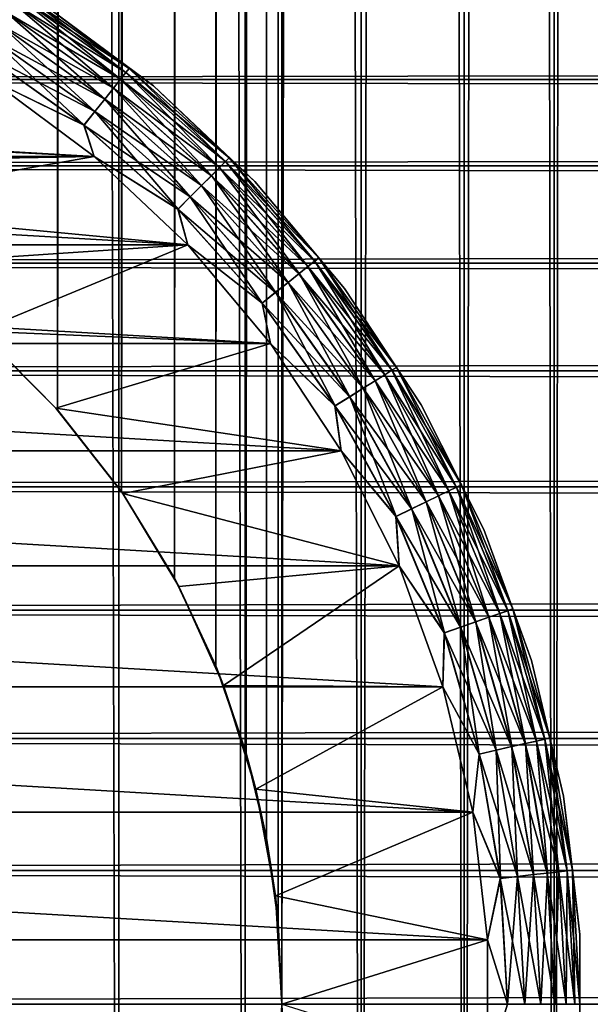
# Model space of a CAD drawing. Extents: x -265 to 265, y 0 to 607.
# Tile 40 of 256: x -243 to -237, y 20 to 31. Entities that reach past the tile are written whole.
import ezdxf

# ---------------------------------------------------------------- set-up
doc = ezdxf.new("R2010")
doc.units = 0
doc.header["$LTSCALE"] = 26.699852
for name, color, linetype in [('35', 7, 'CONTINUOUS'), ('43', 7, 'CONTINUOUS'), ('44', 7, 'CONTINUOUS'), ('52', 7, 'CONTINUOUS'), ('53', 7, 'CONTINUOUS'), ('54', 7, 'CONTINUOUS'), ('58', 7, 'CONTINUOUS'), ('62', 7, 'CONTINUOUS'), ('66', 7, 'CONTINUOUS')]:
    doc.layers.add(name, color=color, linetype=linetype)

msp = doc.modelspace()

# ---------------------------------------------------------------- linework, layer by layer
at = {"layer": '35', "color": 7, "linetype": 'CONTINUOUS'}
for points in [[(-263, 30.825, 33.75), (-263, 30.027, 34.964), (263, 30.825, 33.75), (-263, 30.825, 33.75)], [(263, 30.825, 33.75), (-263, 30.027, 34.964), (263, 30.027, 34.964), (263, 30.825, 33.75)], [(-263, 30.027, 20.036), (-263, 30.825, 21.25), (263, 30.027, 20.036), (-263, 30.027, 20.036)], [(263, 30.027, 20.036), (-263, 30.825, 21.25), (263, 30.825, 21.25), (263, 30.027, 20.036)], [(-263, 30.027, 34.964), (-263, 29.092, 36.078), (263, 30.027, 34.964), (-263, 30.027, 34.964)], [(263, 30.027, 34.964), (-263, 29.092, 36.078), (263, 29.092, 36.078), (263, 30.027, 34.964)], [(-263, 29.092, 18.922), (-263, 30.027, 20.036), (263, 29.092, 18.922), (-263, 29.092, 18.922)], [(263, 29.092, 18.922), (-263, 30.027, 20.036), (263, 30.027, 20.036), (263, 29.092, 18.922)], [(-263, 29.092, 36.078), (-263, 28.035, 37.076), (263, 29.092, 36.078), (-263, 29.092, 36.078)], [(263, 29.092, 36.078), (-263, 28.035, 37.076), (263, 28.035, 37.076), (263, 29.092, 36.078)], [(-263, 28.035, 17.924), (-263, 29.092, 18.922), (263, 28.035, 17.924), (-263, 28.035, 17.924)], [(263, 28.035, 17.924), (-263, 29.092, 18.922), (263, 29.092, 18.922), (263, 28.035, 17.924)], [(-263, 28.035, 37.076), (-263, 26.869, 37.944), (263, 28.035, 37.076), (-263, 28.035, 37.076)], [(263, 28.035, 37.076), (-263, 26.869, 37.944), (263, 26.869, 37.944), (263, 28.035, 37.076)], [(-263, 26.869, 17.056), (-263, 28.035, 17.924), (263, 26.869, 17.056), (-263, 26.869, 17.056)], [(263, 26.869, 17.056), (-263, 28.035, 17.924), (263, 28.035, 17.924), (263, 26.869, 17.056)], [(-263, 26.869, 37.944), (-263, 25.61, 38.67), (263, 26.869, 37.944), (-263, 26.869, 37.944)], [(263, 26.869, 37.944), (-263, 25.61, 38.67), (263, 25.61, 38.67), (263, 26.869, 37.944)], [(-263, 25.61, 16.33), (-263, 26.869, 17.056), (263, 25.61, 16.33), (-263, 25.61, 16.33)], [(263, 25.61, 16.33), (-263, 26.869, 17.056), (263, 26.869, 17.056), (263, 25.61, 16.33)], [(-263, 25.61, 38.67), (-263, 24.275, 39.246), (263, 25.61, 38.67), (-263, 25.61, 38.67)], [(263, 25.61, 38.67), (-263, 24.275, 39.246), (263, 24.275, 39.246), (263, 25.61, 38.67)], [(-263, 24.275, 15.754), (-263, 25.61, 16.33), (263, 24.275, 15.754), (-263, 24.275, 15.754)], [(263, 24.275, 15.754), (-263, 25.61, 16.33), (263, 25.61, 16.33), (263, 24.275, 15.754)], [(-263, 24.275, 39.246), (-263, 22.883, 39.663), (263, 24.275, 39.246), (-263, 24.275, 39.246)], [(263, 24.275, 39.246), (-263, 22.883, 39.663), (263, 22.883, 39.663), (263, 24.275, 39.246)], [(-263, 22.883, 15.337), (-263, 24.275, 15.754), (263, 22.883, 15.337), (-263, 22.883, 15.337)], [(263, 22.883, 15.337), (-263, 24.275, 15.754), (263, 24.275, 15.754), (263, 22.883, 15.337)], [(-263, 22.883, 39.663), (-263, 21.451, 39.915), (263, 22.883, 39.663), (-263, 22.883, 39.663)], [(263, 22.883, 39.663), (-263, 21.451, 39.915), (263, 21.451, 39.915), (263, 22.883, 39.663)], [(-263, 21.451, 15.085), (-263, 22.883, 15.337), (263, 21.451, 15.085), (-263, 21.451, 15.085)], [(263, 21.451, 15.085), (-263, 22.883, 15.337), (263, 22.883, 15.337), (263, 21.451, 15.085)], [(-263, 21.451, 39.915), (-263, 20, 40), (263, 21.451, 39.915), (-263, 21.451, 39.915)], [(263, 21.451, 39.915), (-263, 20, 40), (263, 20, 40), (263, 21.451, 39.915)], [(-263, 20, 15), (-263, 21.451, 15.085), (263, 20, 15), (-263, 20, 15)], [(263, 20, 15), (-263, 21.451, 15.085), (263, 21.451, 15.085), (263, 20, 15)]]:
    msp.add_3dface(points, dxfattribs=at)
at = {"layer": '43', "color": 7, "linetype": 'CONTINUOUS'}
for points in [[(-243.492, 1, 13.515), (-242.02, 1, 12.701), (-243.492, 599, 13.515), (-243.492, 1, 13.515)], [(-243.492, 599, 13.515), (-242.02, 1, 12.701), (-242.02, 599, 12.701), (-243.492, 599, 13.515)], [(-242.02, 1, 12.701), (-240.648, 1, 11.727), (-242.02, 599, 12.701), (-242.02, 1, 12.701)], [(-242.02, 599, 12.701), (-240.648, 1, 11.727), (-240.648, 599, 11.727), (-242.02, 599, 12.701)], [(-240.648, 1, 11.727), (-239.393, 1, 10.607), (-240.648, 599, 11.727), (-240.648, 1, 11.727)], [(-240.648, 599, 11.727), (-239.393, 1, 10.607), (-239.393, 599, 10.607), (-240.648, 599, 11.727)], [(-239.393, 1, 10.607), (-238.273, 1, 9.352), (-239.393, 599, 10.607), (-239.393, 1, 10.607)], [(-239.393, 599, 10.607), (-238.273, 1, 9.352), (-238.273, 599, 9.352), (-239.393, 599, 10.607)], [(-238.273, 1, 9.352), (-237.299, 1, 7.98), (-238.273, 599, 9.352), (-238.273, 1, 9.352)], [(-238.273, 599, 9.352), (-237.299, 1, 7.98), (-237.299, 599, 7.98), (-238.273, 599, 9.352)], [(-237.299, 1, 7.98), (-236.485, 1, 6.508), (-237.299, 599, 7.98), (-237.299, 1, 7.98)], [(-237.299, 599, 7.98), (-236.485, 1, 6.508), (-236.485, 599, 6.508), (-237.299, 599, 7.98)]]:
    msp.add_3dface(points, dxfattribs=at)
at = {"layer": '44', "color": 7, "linetype": 'CONTINUOUS'}
for points in [[(-239.393, 599, -10.607), (-239.393, 1, -10.607), (-240.25, 20, -11.399), (-239.393, 599, -10.607)], [(-240.25, 580, -11.399), (-239.393, 599, -10.607), (-240.25, 20, -11.399), (-240.25, 580, -11.399)], [(-238.273, 1, -9.352), (-239.393, 1, -10.607), (-238.273, 599, -9.352), (-238.273, 1, -9.352)], [(-238.273, 599, -9.352), (-239.393, 1, -10.607), (-239.393, 599, -10.607), (-238.273, 599, -9.352)], [(-237.299, 1, -7.98), (-238.273, 1, -9.352), (-237.299, 599, -7.98), (-237.299, 1, -7.98)], [(-237.299, 599, -7.98), (-238.273, 1, -9.352), (-238.273, 599, -9.352), (-237.299, 599, -7.98)], [(-236.485, 1, -6.508), (-237.299, 1, -7.98), (-236.485, 599, -6.508), (-236.485, 1, -6.508)], [(-236.485, 599, -6.508), (-237.299, 1, -7.98), (-237.299, 599, -7.98), (-236.485, 599, -6.508)], [(-240.291, 579.105, -11.434), (-240.25, 580, -11.399), (-240.291, 20.895, -11.434), (-240.291, 579.105, -11.434)], [(-240.291, 20.895, -11.434), (-240.25, 580, -11.399), (-240.25, 20, -11.399), (-240.291, 20.895, -11.434)], [(-240.418, 578.199, -11.54), (-240.291, 579.105, -11.434), (-240.418, 21.801, -11.54), (-240.418, 578.199, -11.54)], [(-240.418, 21.801, -11.54), (-240.291, 579.105, -11.434), (-240.291, 20.895, -11.434), (-240.418, 21.801, -11.54)], [(-240.638, 577.275, -11.72), (-240.418, 578.199, -11.54), (-240.638, 22.725, -11.72), (-240.638, 577.275, -11.72)], [(-240.638, 22.725, -11.72), (-240.418, 578.199, -11.54), (-240.418, 21.801, -11.54), (-240.638, 22.725, -11.72)], [(-240.967, 576.331, -11.975), (-240.638, 577.275, -11.72), (-240.967, 23.669, -11.975), (-240.967, 576.331, -11.975)], [(-240.967, 23.669, -11.975), (-240.638, 577.275, -11.72), (-240.638, 22.725, -11.72), (-240.967, 23.669, -11.975)], [(-241.415, 575.378, -12.3), (-240.967, 576.331, -11.975), (-241.415, 24.622, -12.3), (-241.415, 575.378, -12.3)], [(-241.415, 24.622, -12.3), (-240.967, 576.331, -11.975), (-240.967, 23.669, -11.975), (-241.415, 24.622, -12.3)], [(-241.99, 574.441, -12.682), (-241.415, 575.378, -12.3), (-241.99, 25.559, -12.682), (-241.99, 574.441, -12.682)], [(-241.99, 25.559, -12.682), (-241.415, 575.378, -12.3), (-241.415, 24.622, -12.3), (-241.99, 25.559, -12.682)], [(-242.684, 573.555, -13.095), (-241.99, 574.441, -12.682), (-242.684, 26.445, -13.095), (-242.684, 573.555, -13.095)], [(-242.684, 26.445, -13.095), (-241.99, 574.441, -12.682), (-241.99, 25.559, -12.682), (-242.684, 26.445, -13.095)], [(-243.475, 572.755, -13.506), (-242.684, 573.555, -13.095), (-243.475, 27.245, -13.506), (-243.475, 572.755, -13.506)], [(-243.475, 27.245, -13.506), (-242.684, 573.555, -13.095), (-242.684, 26.445, -13.095), (-243.475, 27.245, -13.506)], [(-239.393, 1, -10.607), (-240.648, 1, -11.727), (-240.25, 20, -11.399), (-239.393, 1, -10.607)], [(-240.25, 20, -11.399), (-240.648, 1, -11.727), (-240.291, 19.105, -11.434), (-240.25, 20, -11.399)]]:
    msp.add_3dface(points, dxfattribs=at)
at = {"layer": '52', "color": 7, "linetype": 'CONTINUOUS'}
for points in [[(-243.535, 27.298, -25), (-243.475, 27.245, -13.506), (-242.702, 26.465, -25), (-243.535, 27.298, -25)], [(-243.475, 27.245, -13.506), (-242.684, 26.445, -13.095), (-242.702, 26.465, -25), (-243.475, 27.245, -13.506)], [(-242.684, 26.445, -13.095), (-241.99, 25.559, -12.682), (-242.702, 26.465, -25), (-242.684, 26.445, -13.095)], [(-242.702, 26.465, -25), (-241.99, 25.559, -12.682), (-241.976, 25.539, -25), (-242.702, 26.465, -25)], [(-241.99, 25.559, -12.682), (-241.415, 24.622, -12.3), (-241.976, 25.539, -25), (-241.99, 25.559, -12.682)], [(-241.976, 25.539, -25), (-241.415, 24.622, -12.3), (-241.367, 24.531, -25), (-241.976, 25.539, -25)], [(-241.415, 24.622, -12.3), (-240.967, 23.669, -11.975), (-241.367, 24.531, -25), (-241.415, 24.622, -12.3)], [(-241.367, 24.531, -25), (-240.967, 23.669, -11.975), (-240.884, 23.457, -25), (-241.367, 24.531, -25)], [(-240.967, 23.669, -11.975), (-240.638, 22.725, -11.72), (-240.884, 23.457, -25), (-240.967, 23.669, -11.975)], [(-240.884, 23.457, -25), (-240.638, 22.725, -11.72), (-240.533, 22.333, -25), (-240.884, 23.457, -25)], [(-240.638, 22.725, -11.72), (-240.418, 21.801, -11.54), (-240.533, 22.333, -25), (-240.638, 22.725, -11.72)], [(-240.533, 22.333, -25), (-240.418, 21.801, -11.54), (-240.321, 21.175, -25), (-240.533, 22.333, -25)], [(-240.418, 21.801, -11.54), (-240.291, 20.895, -11.434), (-240.321, 21.175, -25), (-240.418, 21.801, -11.54)], [(-240.291, 20.895, -11.434), (-240.25, 20, -11.399), (-240.321, 21.175, -25), (-240.291, 20.895, -11.434)], [(-240.321, 21.175, -25), (-240.25, 20, -11.399), (-240.25, 20, -25), (-240.321, 21.175, -25)], [(-240.25, 20, -11.399), (-240.291, 19.105, -11.434), (-240.25, 20, -25), (-240.25, 20, -11.399)]]:
    msp.add_3dface(points, dxfattribs=at)
at = {"layer": '53', "color": 7, "linetype": 'CONTINUOUS'}
for points in [[(-243.406, 30.026, -25), (-247.667, 29.467, -25), (-242.287, 29.193, -25), (-243.406, 30.026, -25)], [(-247.667, 29.467, -25), (-246.543, 29.116, -25), (-242.287, 29.193, -25), (-247.667, 29.467, -25)], [(-246.543, 29.116, -25), (-245.469, 28.633, -25), (-242.287, 29.193, -25), (-246.543, 29.116, -25)], [(-242.287, 29.193, -25), (-245.469, 28.633, -25), (-241.272, 28.235, -25), (-242.287, 29.193, -25)], [(-245.469, 28.633, -25), (-244.461, 28.024, -25), (-241.272, 28.235, -25), (-245.469, 28.633, -25)], [(-244.461, 28.024, -25), (-243.535, 27.298, -25), (-241.272, 28.235, -25), (-244.461, 28.024, -25)], [(-241.272, 28.235, -25), (-243.535, 27.298, -25), (-240.375, 27.166, -25), (-241.272, 28.235, -25)], [(-243.535, 27.298, -25), (-242.702, 26.465, -25), (-240.375, 27.166, -25), (-243.535, 27.298, -25)], [(-240.375, 27.166, -25), (-242.702, 26.465, -25), (-239.608, 26, -25), (-240.375, 27.166, -25)], [(-242.702, 26.465, -25), (-241.976, 25.539, -25), (-239.608, 26, -25), (-242.702, 26.465, -25)], [(-239.608, 26, -25), (-241.976, 25.539, -25), (-238.981, 24.753, -25), (-239.608, 26, -25)], [(-241.976, 25.539, -25), (-241.367, 24.531, -25), (-238.981, 24.753, -25), (-241.976, 25.539, -25)], [(-241.367, 24.531, -25), (-240.884, 23.457, -25), (-238.981, 24.753, -25), (-241.367, 24.531, -25)], [(-238.981, 24.753, -25), (-240.884, 23.457, -25), (-238.504, 23.442, -25), (-238.981, 24.753, -25)], [(-240.884, 23.457, -25), (-240.533, 22.333, -25), (-238.504, 23.442, -25), (-240.884, 23.457, -25)], [(-238.504, 23.442, -25), (-240.533, 22.333, -25), (-238.182, 22.084, -25), (-238.504, 23.442, -25)], [(-240.533, 22.333, -25), (-240.321, 21.175, -25), (-238.182, 22.084, -25), (-240.533, 22.333, -25)], [(-238.182, 22.084, -25), (-240.321, 21.175, -25), (-238.02, 20.698, -25), (-238.182, 22.084, -25)], [(-240.321, 21.175, -25), (-240.25, 20, -25), (-238.02, 20.698, -25), (-240.321, 21.175, -25)], [(-238.02, 20.698, -25), (-240.25, 20, -25), (-238.02, 19.302, -25), (-238.02, 20.698, -25)]]:
    msp.add_3dface(points, dxfattribs=at)
at = {"layer": '54', "color": 7, "linetype": 'CONTINUOUS'}
for points in [[(-257.713, 29.193, -75), (-256.594, 30.026, -75), (-242.287, 29.193, -75), (-257.713, 29.193, -75)], [(-242.287, 29.193, -75), (-256.594, 30.026, -75), (-243.406, 30.026, -75), (-242.287, 29.193, -75)], [(-258.728, 28.235, -75), (-257.713, 29.193, -75), (-241.272, 28.235, -75), (-258.728, 28.235, -75)], [(-241.272, 28.235, -75), (-257.713, 29.193, -75), (-242.287, 29.193, -75), (-241.272, 28.235, -75)], [(-259.625, 27.166, -75), (-258.728, 28.235, -75), (-240.375, 27.166, -75), (-259.625, 27.166, -75)], [(-240.375, 27.166, -75), (-258.728, 28.235, -75), (-241.272, 28.235, -75), (-240.375, 27.166, -75)], [(-260.392, 26, -75), (-259.625, 27.166, -75), (-239.608, 26, -75), (-260.392, 26, -75)], [(-239.608, 26, -75), (-259.625, 27.166, -75), (-240.375, 27.166, -75), (-239.608, 26, -75)], [(-261.019, 24.753, -75), (-260.392, 26, -75), (-238.981, 24.753, -75), (-261.019, 24.753, -75)], [(-238.981, 24.753, -75), (-260.392, 26, -75), (-239.608, 26, -75), (-238.981, 24.753, -75)], [(-261.496, 23.442, -75), (-261.019, 24.753, -75), (-238.504, 23.442, -75), (-261.496, 23.442, -75)], [(-238.504, 23.442, -75), (-261.019, 24.753, -75), (-238.981, 24.753, -75), (-238.504, 23.442, -75)], [(-261.818, 22.084, -75), (-261.496, 23.442, -75), (-238.182, 22.084, -75), (-261.818, 22.084, -75)], [(-238.182, 22.084, -75), (-261.496, 23.442, -75), (-238.504, 23.442, -75), (-238.182, 22.084, -75)], [(-261.98, 20.698, -75), (-261.818, 22.084, -75), (-238.02, 20.698, -75), (-261.98, 20.698, -75)], [(-238.02, 20.698, -75), (-261.818, 22.084, -75), (-238.182, 22.084, -75), (-238.02, 20.698, -75)], [(-261.98, 19.302, -75), (-261.98, 20.698, -75), (-238.02, 19.302, -75), (-261.98, 19.302, -75)], [(-238.02, 19.302, -75), (-261.98, 20.698, -75), (-238.02, 20.698, -75), (-238.02, 19.302, -75)]]:
    msp.add_3dface(points, dxfattribs=at)
at = {"layer": '58', "color": 7, "linetype": 'CONTINUOUS'}
for points in [[(-241.644, 29.959, -74), (-242.856, 30.861, -74), (-241.644, 29.959, -26), (-241.644, 29.959, -74)], [(-241.644, 29.959, -26), (-242.856, 30.861, -74), (-242.856, 30.861, -26), (-241.644, 29.959, -26)], [(-240.544, 28.921, -74), (-241.644, 29.959, -74), (-240.544, 28.921, -26), (-240.544, 28.921, -74)], [(-240.544, 28.921, -26), (-241.644, 29.959, -74), (-241.644, 29.959, -26), (-240.544, 28.921, -26)], [(-239.572, 27.763, -74), (-240.544, 28.921, -74), (-239.572, 27.763, -26), (-239.572, 27.763, -74)], [(-239.572, 27.763, -26), (-240.544, 28.921, -74), (-240.544, 28.921, -26), (-239.572, 27.763, -26)], [(-238.742, 26.5, -74), (-239.572, 27.763, -74), (-238.742, 26.5, -26), (-238.742, 26.5, -74)], [(-238.742, 26.5, -26), (-239.572, 27.763, -74), (-239.572, 27.763, -26), (-238.742, 26.5, -26)], [(-238.063, 25.149, -74), (-238.742, 26.5, -74), (-238.063, 25.149, -26), (-238.063, 25.149, -74)], [(-238.063, 25.149, -26), (-238.742, 26.5, -74), (-238.742, 26.5, -26), (-238.063, 25.149, -26)], [(-237.546, 23.728, -74), (-238.063, 25.149, -74), (-237.546, 23.728, -26), (-237.546, 23.728, -74)], [(-237.546, 23.728, -26), (-238.063, 25.149, -74), (-238.063, 25.149, -26), (-237.546, 23.728, -26)], [(-237.197, 22.257, -74), (-237.546, 23.728, -74), (-237.197, 22.257, -26), (-237.197, 22.257, -74)], [(-237.197, 22.257, -26), (-237.546, 23.728, -74), (-237.546, 23.728, -26), (-237.197, 22.257, -26)], [(-237.022, 20.756, -74), (-237.197, 22.257, -74), (-237.022, 20.756, -26), (-237.022, 20.756, -74)], [(-237.022, 20.756, -26), (-237.197, 22.257, -74), (-237.197, 22.257, -26), (-237.022, 20.756, -26)], [(-237.022, 19.244, -74), (-237.022, 20.756, -74), (-237.022, 19.244, -26), (-237.022, 19.244, -74)], [(-237.022, 19.244, -26), (-237.022, 20.756, -74), (-237.022, 20.756, -26), (-237.022, 19.244, -26)]]:
    msp.add_3dface(points, dxfattribs=at)
at = {"layer": '62', "color": 7, "linetype": 'CONTINUOUS'}
for points in [[(-241.907, 30.149, -74.195), (-243.124, 30.943, -74.383), (-243.094, 30.991, -74.195), (-241.907, 30.149, -74.195)], [(-242.856, 30.861, -74), (-241.907, 30.149, -74.195), (-243.094, 30.991, -74.195), (-242.856, 30.861, -74)], [(-242, 30.032, -74.556), (-243.24, 30.759, -74.708), (-243.173, 30.865, -74.556), (-242, 30.032, -74.556)], [(-241.942, 30.104, -74.383), (-243.173, 30.865, -74.556), (-243.124, 30.943, -74.383), (-241.942, 30.104, -74.383)], [(-242, 30.032, -74.556), (-243.173, 30.865, -74.556), (-241.942, 30.104, -74.383), (-242, 30.032, -74.556)], [(-241.942, 30.104, -74.383), (-243.124, 30.943, -74.383), (-241.907, 30.149, -74.195), (-241.942, 30.104, -74.383)], [(-242.856, 30.861, -74), (-241.644, 29.959, -74), (-241.907, 30.149, -74.195), (-242.856, 30.861, -74)], [(-242.078, 29.934, -74.708), (-243.32, 30.631, -74.832), (-243.24, 30.759, -74.708), (-242.078, 29.934, -74.708)], [(-242.078, 29.934, -74.708), (-243.24, 30.759, -74.708), (-242, 30.032, -74.556), (-242.078, 29.934, -74.708)], [(-242.172, 29.816, -74.832), (-243.412, 30.484, -74.924), (-243.32, 30.631, -74.832), (-242.172, 29.816, -74.832)], [(-242.172, 29.816, -74.832), (-243.32, 30.631, -74.832), (-242.078, 29.934, -74.708), (-242.172, 29.816, -74.832)], [(-242.28, 29.68, -74.924), (-243.512, 30.325, -74.981), (-243.412, 30.484, -74.924), (-242.28, 29.68, -74.924)], [(-242.28, 29.68, -74.924), (-243.412, 30.484, -74.924), (-242.172, 29.816, -74.832), (-242.28, 29.68, -74.924)], [(-242.397, 29.534, -74.981), (-243.406, 30.026, -75), (-243.512, 30.325, -74.981), (-242.397, 29.534, -74.981)], [(-242.397, 29.534, -74.981), (-243.512, 30.325, -74.981), (-242.28, 29.68, -74.924), (-242.397, 29.534, -74.981)], [(-240.821, 29.179, -74.195), (-241.942, 30.104, -74.383), (-241.907, 30.149, -74.195), (-240.821, 29.179, -74.195)], [(-241.644, 29.959, -74), (-240.821, 29.179, -74.195), (-241.907, 30.149, -74.195), (-241.644, 29.959, -74)], [(-242.287, 29.193, -75), (-243.406, 30.026, -75), (-242.397, 29.534, -74.981), (-242.287, 29.193, -75)], [(-240.927, 29.073, -74.556), (-242.078, 29.934, -74.708), (-242, 30.032, -74.556), (-240.927, 29.073, -74.556)], [(-240.861, 29.139, -74.383), (-242, 30.032, -74.556), (-241.942, 30.104, -74.383), (-240.861, 29.139, -74.383)], [(-240.927, 29.073, -74.556), (-242, 30.032, -74.556), (-240.861, 29.139, -74.383), (-240.927, 29.073, -74.556)], [(-240.861, 29.139, -74.383), (-241.942, 30.104, -74.383), (-240.821, 29.179, -74.195), (-240.861, 29.139, -74.383)], [(-241.015, 28.985, -74.708), (-242.172, 29.816, -74.832), (-242.078, 29.934, -74.708), (-241.015, 28.985, -74.708)], [(-241.015, 28.985, -74.708), (-242.078, 29.934, -74.708), (-240.927, 29.073, -74.556), (-241.015, 28.985, -74.708)], [(-241.644, 29.959, -74), (-240.544, 28.921, -74), (-240.821, 29.179, -74.195), (-241.644, 29.959, -74)], [(-241.122, 28.878, -74.832), (-242.28, 29.68, -74.924), (-242.172, 29.816, -74.832), (-241.122, 28.878, -74.832)], [(-241.122, 28.878, -74.832), (-242.172, 29.816, -74.832), (-241.015, 28.985, -74.708), (-241.122, 28.878, -74.832)], [(-241.245, 28.755, -74.924), (-242.397, 29.534, -74.981), (-242.28, 29.68, -74.924), (-241.245, 28.755, -74.924)], [(-241.245, 28.755, -74.924), (-242.28, 29.68, -74.924), (-241.122, 28.878, -74.832), (-241.245, 28.755, -74.924)], [(-241.378, 28.622, -74.981), (-242.287, 29.193, -75), (-242.397, 29.534, -74.981), (-241.378, 28.622, -74.981)], [(-241.378, 28.622, -74.981), (-242.397, 29.534, -74.981), (-241.245, 28.755, -74.924), (-241.378, 28.622, -74.981)], [(-241.272, 28.235, -75), (-242.287, 29.193, -75), (-241.378, 28.622, -74.981), (-241.272, 28.235, -75)], [(-239.851, 28.093, -74.195), (-240.861, 29.139, -74.383), (-240.821, 29.179, -74.195), (-239.851, 28.093, -74.195)], [(-240.544, 28.921, -74), (-239.851, 28.093, -74.195), (-240.821, 29.179, -74.195), (-240.544, 28.921, -74)], [(-239.968, 28, -74.556), (-241.015, 28.985, -74.708), (-240.927, 29.073, -74.556), (-239.968, 28, -74.556)], [(-239.896, 28.058, -74.383), (-240.927, 29.073, -74.556), (-240.861, 29.139, -74.383), (-239.896, 28.058, -74.383)], [(-239.968, 28, -74.556), (-240.927, 29.073, -74.556), (-239.896, 28.058, -74.383), (-239.968, 28, -74.556)], [(-239.896, 28.058, -74.383), (-240.861, 29.139, -74.383), (-239.851, 28.093, -74.195), (-239.896, 28.058, -74.383)], [(-240.066, 27.922, -74.708), (-241.122, 28.878, -74.832), (-241.015, 28.985, -74.708), (-240.066, 27.922, -74.708)], [(-240.066, 27.922, -74.708), (-241.015, 28.985, -74.708), (-239.968, 28, -74.556), (-240.066, 27.922, -74.708)], [(-240.184, 27.828, -74.832), (-241.245, 28.755, -74.924), (-241.122, 28.878, -74.832), (-240.184, 27.828, -74.832)], [(-240.184, 27.828, -74.832), (-241.122, 28.878, -74.832), (-240.066, 27.922, -74.708), (-240.184, 27.828, -74.832)], [(-240.544, 28.921, -74), (-239.572, 27.763, -74), (-239.851, 28.093, -74.195), (-240.544, 28.921, -74)], [(-240.32, 27.72, -74.924), (-241.378, 28.622, -74.981), (-241.245, 28.755, -74.924), (-240.32, 27.72, -74.924)], [(-240.32, 27.72, -74.924), (-241.245, 28.755, -74.924), (-240.184, 27.828, -74.832), (-240.32, 27.72, -74.924)], [(-240.466, 27.603, -74.981), (-241.272, 28.235, -75), (-241.378, 28.622, -74.981), (-240.466, 27.603, -74.981)], [(-240.466, 27.603, -74.981), (-241.378, 28.622, -74.981), (-240.32, 27.72, -74.924), (-240.466, 27.603, -74.981)], [(-240.375, 27.166, -75), (-241.272, 28.235, -75), (-240.466, 27.603, -74.981), (-240.375, 27.166, -75)], [(-239.009, 26.906, -74.195), (-239.896, 28.058, -74.383), (-239.851, 28.093, -74.195), (-239.009, 26.906, -74.195)], [(-239.572, 27.763, -74), (-239.009, 26.906, -74.195), (-239.851, 28.093, -74.195), (-239.572, 27.763, -74)], [(-239.135, 26.827, -74.556), (-240.066, 27.922, -74.708), (-239.968, 28, -74.556), (-239.135, 26.827, -74.556)], [(-239.057, 26.876, -74.383), (-239.968, 28, -74.556), (-239.896, 28.058, -74.383), (-239.057, 26.876, -74.383)], [(-239.135, 26.827, -74.556), (-239.968, 28, -74.556), (-239.057, 26.876, -74.383), (-239.135, 26.827, -74.556)], [(-239.057, 26.876, -74.383), (-239.896, 28.058, -74.383), (-239.009, 26.906, -74.195), (-239.057, 26.876, -74.383)], [(-239.241, 26.76, -74.708), (-240.184, 27.828, -74.832), (-240.066, 27.922, -74.708), (-239.241, 26.76, -74.708)], [(-239.241, 26.76, -74.708), (-240.066, 27.922, -74.708), (-239.135, 26.827, -74.556), (-239.241, 26.76, -74.708)], [(-239.369, 26.68, -74.832), (-240.32, 27.72, -74.924), (-240.184, 27.828, -74.832), (-239.369, 26.68, -74.832)], [(-239.369, 26.68, -74.832), (-240.184, 27.828, -74.832), (-239.241, 26.76, -74.708), (-239.369, 26.68, -74.832)], [(-239.572, 27.763, -74), (-238.742, 26.5, -74), (-239.009, 26.906, -74.195), (-239.572, 27.763, -74)], [(-239.516, 26.588, -74.924), (-240.466, 27.603, -74.981), (-240.32, 27.72, -74.924), (-239.516, 26.588, -74.924)], [(-239.516, 26.588, -74.924), (-240.32, 27.72, -74.924), (-239.369, 26.68, -74.832), (-239.516, 26.588, -74.924)], [(-239.675, 26.488, -74.981), (-240.375, 27.166, -75), (-240.466, 27.603, -74.981), (-239.675, 26.488, -74.981)], [(-239.675, 26.488, -74.981), (-240.466, 27.603, -74.981), (-239.516, 26.588, -74.924), (-239.675, 26.488, -74.981)], [(-239.608, 26, -75), (-240.375, 27.166, -75), (-239.675, 26.488, -74.981), (-239.608, 26, -75)], [(-238.305, 25.632, -74.195), (-239.057, 26.876, -74.383), (-239.009, 26.906, -74.195), (-238.305, 25.632, -74.195)], [(-238.742, 26.5, -74), (-238.305, 25.632, -74.195), (-239.009, 26.906, -74.195), (-238.742, 26.5, -74)], [(-238.439, 25.567, -74.556), (-239.241, 26.76, -74.708), (-239.135, 26.827, -74.556), (-238.439, 25.567, -74.556)], [(-238.356, 25.607, -74.383), (-239.135, 26.827, -74.556), (-239.057, 26.876, -74.383), (-238.356, 25.607, -74.383)], [(-238.439, 25.567, -74.556), (-239.135, 26.827, -74.556), (-238.356, 25.607, -74.383), (-238.439, 25.567, -74.556)], [(-238.356, 25.607, -74.383), (-239.057, 26.876, -74.383), (-238.305, 25.632, -74.195), (-238.356, 25.607, -74.383)], [(-238.552, 25.513, -74.708), (-239.369, 26.68, -74.832), (-239.241, 26.76, -74.708), (-238.552, 25.513, -74.708)], [(-238.552, 25.513, -74.708), (-239.241, 26.76, -74.708), (-238.439, 25.567, -74.556), (-238.552, 25.513, -74.708)], [(-238.844, 25.372, -74.924), (-239.675, 26.488, -74.981), (-239.516, 26.588, -74.924), (-238.844, 25.372, -74.924)], [(-238.688, 25.447, -74.832), (-239.516, 26.588, -74.924), (-239.369, 26.68, -74.832), (-238.688, 25.447, -74.832)], [(-238.844, 25.372, -74.924), (-239.516, 26.588, -74.924), (-238.688, 25.447, -74.832), (-238.844, 25.372, -74.924)], [(-238.688, 25.447, -74.832), (-239.369, 26.68, -74.832), (-238.552, 25.513, -74.708), (-238.688, 25.447, -74.832)], [(-239.014, 25.291, -74.981), (-239.608, 26, -75), (-239.675, 26.488, -74.981), (-239.014, 25.291, -74.981)], [(-239.014, 25.291, -74.981), (-239.675, 26.488, -74.981), (-238.844, 25.372, -74.924), (-239.014, 25.291, -74.981)], [(-238.742, 26.5, -74), (-238.063, 25.149, -74), (-238.305, 25.632, -74.195), (-238.742, 26.5, -74)], [(-238.981, 24.753, -75), (-239.608, 26, -75), (-239.014, 25.291, -74.981), (-238.981, 24.753, -75)], [(-237.748, 24.287, -74.195), (-238.356, 25.607, -74.383), (-238.305, 25.632, -74.195), (-237.748, 24.287, -74.195)], [(-238.063, 25.149, -74), (-237.748, 24.287, -74.195), (-238.305, 25.632, -74.195), (-238.063, 25.149, -74)], [(-237.889, 24.238, -74.556), (-238.552, 25.513, -74.708), (-238.439, 25.567, -74.556), (-237.889, 24.238, -74.556)], [(-237.801, 24.268, -74.383), (-238.439, 25.567, -74.556), (-238.356, 25.607, -74.383), (-237.801, 24.268, -74.383)], [(-237.889, 24.238, -74.556), (-238.439, 25.567, -74.556), (-237.801, 24.268, -74.383), (-237.889, 24.238, -74.556)], [(-237.801, 24.268, -74.383), (-238.356, 25.607, -74.383), (-237.748, 24.287, -74.195), (-237.801, 24.268, -74.383)], [(-238.15, 24.147, -74.832), (-238.844, 25.372, -74.924), (-238.688, 25.447, -74.832), (-238.15, 24.147, -74.832)], [(-238.006, 24.197, -74.708), (-238.688, 25.447, -74.832), (-238.552, 25.513, -74.708), (-238.006, 24.197, -74.708)], [(-238.15, 24.147, -74.832), (-238.688, 25.447, -74.832), (-238.006, 24.197, -74.708), (-238.15, 24.147, -74.832)], [(-238.006, 24.197, -74.708), (-238.552, 25.513, -74.708), (-237.889, 24.238, -74.556), (-238.006, 24.197, -74.708)], [(-238.313, 24.089, -74.924), (-239.014, 25.291, -74.981), (-238.844, 25.372, -74.924), (-238.313, 24.089, -74.924)], [(-238.313, 24.089, -74.924), (-238.844, 25.372, -74.924), (-238.15, 24.147, -74.832), (-238.313, 24.089, -74.924)], [(-238.49, 24.027, -74.981), (-238.981, 24.753, -75), (-239.014, 25.291, -74.981), (-238.49, 24.027, -74.981)], [(-238.49, 24.027, -74.981), (-239.014, 25.291, -74.981), (-238.313, 24.089, -74.924), (-238.49, 24.027, -74.981)], [(-238.063, 25.149, -74), (-237.546, 23.728, -74), (-237.748, 24.287, -74.195), (-238.063, 25.149, -74)], [(-238.504, 23.442, -75), (-238.981, 24.753, -75), (-238.49, 24.027, -74.981), (-238.504, 23.442, -75)], [(-237.49, 22.855, -74.556), (-238.006, 24.197, -74.708), (-237.889, 24.238, -74.556), (-237.49, 22.855, -74.556)], [(-237.4, 22.876, -74.383), (-237.889, 24.238, -74.556), (-237.801, 24.268, -74.383), (-237.4, 22.876, -74.383)], [(-237.49, 22.855, -74.556), (-237.889, 24.238, -74.556), (-237.4, 22.876, -74.383), (-237.49, 22.855, -74.556)], [(-237.345, 22.888, -74.195), (-237.801, 24.268, -74.383), (-237.748, 24.287, -74.195), (-237.345, 22.888, -74.195)], [(-237.4, 22.876, -74.383), (-237.801, 24.268, -74.383), (-237.345, 22.888, -74.195), (-237.4, 22.876, -74.383)], [(-237.546, 23.728, -74), (-237.345, 22.888, -74.195), (-237.748, 24.287, -74.195), (-237.546, 23.728, -74)], [(-237.76, 22.794, -74.832), (-238.313, 24.089, -74.924), (-238.15, 24.147, -74.832), (-237.76, 22.794, -74.832)], [(-237.612, 22.828, -74.708), (-238.15, 24.147, -74.832), (-238.006, 24.197, -74.708), (-237.612, 22.828, -74.708)], [(-237.76, 22.794, -74.832), (-238.15, 24.147, -74.832), (-237.612, 22.828, -74.708), (-237.76, 22.794, -74.832)], [(-237.612, 22.828, -74.708), (-238.006, 24.197, -74.708), (-237.49, 22.855, -74.556), (-237.612, 22.828, -74.708)], [(-238.112, 22.713, -74.981), (-238.504, 23.442, -75), (-238.49, 24.027, -74.981), (-238.112, 22.713, -74.981)], [(-237.929, 22.755, -74.924), (-238.49, 24.027, -74.981), (-238.313, 24.089, -74.924), (-237.929, 22.755, -74.924)], [(-238.112, 22.713, -74.981), (-238.49, 24.027, -74.981), (-237.929, 22.755, -74.924), (-238.112, 22.713, -74.981)], [(-237.929, 22.755, -74.924), (-238.313, 24.089, -74.924), (-237.76, 22.794, -74.832), (-237.929, 22.755, -74.924)], [(-237.546, 23.728, -74), (-237.197, 22.257, -74), (-237.345, 22.888, -74.195), (-237.546, 23.728, -74)], [(-238.182, 22.084, -75), (-238.504, 23.442, -75), (-238.112, 22.713, -74.981), (-238.182, 22.084, -75)], [(-237.249, 21.437, -74.556), (-237.612, 22.828, -74.708), (-237.49, 22.855, -74.556), (-237.249, 21.437, -74.556)], [(-237.157, 21.447, -74.383), (-237.49, 22.855, -74.556), (-237.4, 22.876, -74.383), (-237.157, 21.447, -74.383)], [(-237.249, 21.437, -74.556), (-237.49, 22.855, -74.556), (-237.157, 21.447, -74.383), (-237.249, 21.437, -74.556)], [(-237.101, 21.453, -74.195), (-237.4, 22.876, -74.383), (-237.345, 22.888, -74.195), (-237.101, 21.453, -74.195)], [(-237.157, 21.447, -74.383), (-237.4, 22.876, -74.383), (-237.101, 21.453, -74.195), (-237.157, 21.447, -74.383)], [(-237.197, 22.257, -74), (-237.101, 21.453, -74.195), (-237.345, 22.888, -74.195), (-237.197, 22.257, -74)], [(-237.696, 21.386, -74.924), (-238.112, 22.713, -74.981), (-237.929, 22.755, -74.924), (-237.696, 21.386, -74.924)], [(-237.524, 21.406, -74.832), (-237.929, 22.755, -74.924), (-237.76, 22.794, -74.832), (-237.524, 21.406, -74.832)], [(-237.696, 21.386, -74.924), (-237.929, 22.755, -74.924), (-237.524, 21.406, -74.832), (-237.696, 21.386, -74.924)], [(-237.373, 21.423, -74.708), (-237.76, 22.794, -74.832), (-237.612, 22.828, -74.708), (-237.373, 21.423, -74.708)], [(-237.524, 21.406, -74.832), (-237.76, 22.794, -74.832), (-237.373, 21.423, -74.708), (-237.524, 21.406, -74.832)], [(-237.373, 21.423, -74.708), (-237.612, 22.828, -74.708), (-237.249, 21.437, -74.556), (-237.373, 21.423, -74.708)], [(-237.883, 21.365, -74.981), (-238.182, 22.084, -75), (-238.112, 22.713, -74.981), (-237.883, 21.365, -74.981)], [(-237.883, 21.365, -74.981), (-238.112, 22.713, -74.981), (-237.696, 21.386, -74.924), (-237.883, 21.365, -74.981)], [(-237.197, 22.257, -74), (-237.022, 20.756, -74), (-237.101, 21.453, -74.195), (-237.197, 22.257, -74)], [(-238.02, 20.698, -75), (-238.182, 22.084, -75), (-237.883, 21.365, -74.981), (-238.02, 20.698, -75)], [(-237.806, 20, -74.981), (-238.02, 20.698, -75), (-237.883, 21.365, -74.981), (-237.806, 20, -74.981)], [(-237.618, 20, -74.924), (-237.883, 21.365, -74.981), (-237.696, 21.386, -74.924), (-237.618, 20, -74.924)], [(-237.806, 20, -74.981), (-237.883, 21.365, -74.981), (-237.618, 20, -74.924), (-237.806, 20, -74.981)], [(-237.445, 20, -74.832), (-237.696, 21.386, -74.924), (-237.524, 21.406, -74.832), (-237.445, 20, -74.832)], [(-237.618, 20, -74.924), (-237.696, 21.386, -74.924), (-237.445, 20, -74.832), (-237.618, 20, -74.924)], [(-237.293, 20, -74.708), (-237.524, 21.406, -74.832), (-237.373, 21.423, -74.708), (-237.293, 20, -74.708)], [(-237.445, 20, -74.832), (-237.524, 21.406, -74.832), (-237.293, 20, -74.708), (-237.445, 20, -74.832)], [(-237.169, 20, -74.556), (-237.373, 21.423, -74.708), (-237.249, 21.437, -74.556), (-237.169, 20, -74.556)], [(-237.293, 20, -74.708), (-237.373, 21.423, -74.708), (-237.169, 20, -74.556), (-237.293, 20, -74.708)], [(-237.076, 20, -74.383), (-237.249, 21.437, -74.556), (-237.157, 21.447, -74.383), (-237.076, 20, -74.383)], [(-237.169, 20, -74.556), (-237.249, 21.437, -74.556), (-237.076, 20, -74.383), (-237.169, 20, -74.556)], [(-237.019, 20, -74.195), (-237.157, 21.447, -74.383), (-237.101, 21.453, -74.195), (-237.019, 20, -74.195)], [(-237.076, 20, -74.383), (-237.157, 21.447, -74.383), (-237.019, 20, -74.195), (-237.076, 20, -74.383)], [(-237.022, 20.756, -74), (-237.019, 20, -74.195), (-237.101, 21.453, -74.195), (-237.022, 20.756, -74)], [(-237.022, 20.756, -74), (-237.022, 19.244, -74), (-237.019, 20, -74.195), (-237.022, 20.756, -74)], [(-238.02, 19.302, -75), (-238.02, 20.698, -75), (-237.806, 20, -74.981), (-238.02, 19.302, -75)]]:
    msp.add_3dface(points, dxfattribs=at)
at = {"layer": '66', "color": 7, "linetype": 'CONTINUOUS'}
for points in [[(-243.124, 30.943, -25.618), (-241.942, 30.105, -25.618), (-243.094, 30.991, -25.806), (-243.124, 30.943, -25.618)], [(-242.856, 30.861, -26), (-243.094, 30.991, -25.806), (-241.906, 30.149, -25.806), (-242.856, 30.861, -26)], [(-243.094, 30.991, -25.806), (-241.942, 30.105, -25.618), (-241.906, 30.149, -25.806), (-243.094, 30.991, -25.806)], [(-243.239, 30.76, -25.293), (-242.077, 29.935, -25.293), (-243.173, 30.865, -25.445), (-243.239, 30.76, -25.293)], [(-243.173, 30.865, -25.445), (-241.999, 30.032, -25.445), (-243.124, 30.943, -25.618), (-243.173, 30.865, -25.445)], [(-243.173, 30.865, -25.445), (-242.077, 29.935, -25.293), (-241.999, 30.032, -25.445), (-243.173, 30.865, -25.445)], [(-243.124, 30.943, -25.618), (-241.999, 30.032, -25.445), (-241.942, 30.105, -25.618), (-243.124, 30.943, -25.618)], [(-241.644, 29.959, -26), (-242.856, 30.861, -26), (-241.906, 30.149, -25.806), (-241.644, 29.959, -26)], [(-243.32, 30.631, -25.169), (-242.172, 29.817, -25.169), (-243.239, 30.76, -25.293), (-243.32, 30.631, -25.169)], [(-243.239, 30.76, -25.293), (-242.172, 29.817, -25.169), (-242.077, 29.935, -25.293), (-243.239, 30.76, -25.293)], [(-243.412, 30.485, -25.076), (-242.279, 29.681, -25.076), (-243.32, 30.631, -25.169), (-243.412, 30.485, -25.076)], [(-243.32, 30.631, -25.169), (-242.279, 29.681, -25.076), (-242.172, 29.817, -25.169), (-243.32, 30.631, -25.169)], [(-243.512, 30.326, -25.019), (-242.396, 29.535, -25.019), (-243.412, 30.485, -25.076), (-243.512, 30.326, -25.019)], [(-243.412, 30.485, -25.076), (-242.396, 29.535, -25.019), (-242.279, 29.681, -25.076), (-243.412, 30.485, -25.076)], [(-243.512, 30.326, -25.019), (-243.406, 30.026, -25), (-242.396, 29.535, -25.019), (-243.512, 30.326, -25.019)], [(-241.942, 30.105, -25.618), (-240.861, 29.139, -25.618), (-241.906, 30.149, -25.806), (-241.942, 30.105, -25.618)], [(-241.644, 29.959, -26), (-241.906, 30.149, -25.806), (-240.821, 29.179, -25.806), (-241.644, 29.959, -26)], [(-241.906, 30.149, -25.806), (-240.861, 29.139, -25.618), (-240.821, 29.179, -25.806), (-241.906, 30.149, -25.806)], [(-243.406, 30.026, -25), (-242.287, 29.193, -25), (-242.396, 29.535, -25.019), (-243.406, 30.026, -25)], [(-242.077, 29.935, -25.293), (-241.014, 28.986, -25.293), (-241.999, 30.032, -25.445), (-242.077, 29.935, -25.293)], [(-241.999, 30.032, -25.445), (-240.926, 29.074, -25.445), (-241.942, 30.105, -25.618), (-241.999, 30.032, -25.445)], [(-241.999, 30.032, -25.445), (-241.014, 28.986, -25.293), (-240.926, 29.074, -25.445), (-241.999, 30.032, -25.445)], [(-241.942, 30.105, -25.618), (-240.926, 29.074, -25.445), (-240.861, 29.139, -25.618), (-241.942, 30.105, -25.618)], [(-242.172, 29.817, -25.169), (-241.122, 28.878, -25.169), (-242.077, 29.935, -25.293), (-242.172, 29.817, -25.169)], [(-242.077, 29.935, -25.293), (-241.122, 28.878, -25.169), (-241.014, 28.986, -25.293), (-242.077, 29.935, -25.293)], [(-240.544, 28.921, -26), (-241.644, 29.959, -26), (-240.821, 29.179, -25.806), (-240.544, 28.921, -26)], [(-242.279, 29.681, -25.076), (-241.244, 28.756, -25.076), (-242.172, 29.817, -25.169), (-242.279, 29.681, -25.076)], [(-242.172, 29.817, -25.169), (-241.244, 28.756, -25.076), (-241.122, 28.878, -25.169), (-242.172, 29.817, -25.169)], [(-242.396, 29.535, -25.019), (-241.377, 28.623, -25.019), (-242.279, 29.681, -25.076), (-242.396, 29.535, -25.019)], [(-242.279, 29.681, -25.076), (-241.377, 28.623, -25.019), (-241.244, 28.756, -25.076), (-242.279, 29.681, -25.076)], [(-242.396, 29.535, -25.019), (-242.287, 29.193, -25), (-241.377, 28.623, -25.019), (-242.396, 29.535, -25.019)], [(-242.287, 29.193, -25), (-241.272, 28.235, -25), (-241.377, 28.623, -25.019), (-242.287, 29.193, -25)], [(-240.861, 29.139, -25.618), (-239.895, 28.058, -25.618), (-240.821, 29.179, -25.806), (-240.861, 29.139, -25.618)], [(-240.544, 28.921, -26), (-240.821, 29.179, -25.806), (-239.851, 28.094, -25.806), (-240.544, 28.921, -26)], [(-240.821, 29.179, -25.806), (-239.895, 28.058, -25.618), (-239.851, 28.094, -25.806), (-240.821, 29.179, -25.806)], [(-241.014, 28.986, -25.293), (-240.065, 27.923, -25.293), (-240.926, 29.074, -25.445), (-241.014, 28.986, -25.293)], [(-240.926, 29.074, -25.445), (-239.968, 28.001, -25.445), (-240.861, 29.139, -25.618), (-240.926, 29.074, -25.445)], [(-240.926, 29.074, -25.445), (-240.065, 27.923, -25.293), (-239.968, 28.001, -25.445), (-240.926, 29.074, -25.445)], [(-240.861, 29.139, -25.618), (-239.968, 28.001, -25.445), (-239.895, 28.058, -25.618), (-240.861, 29.139, -25.618)], [(-241.122, 28.878, -25.169), (-240.183, 27.828, -25.169), (-241.014, 28.986, -25.293), (-241.122, 28.878, -25.169)], [(-241.014, 28.986, -25.293), (-240.183, 27.828, -25.169), (-240.065, 27.923, -25.293), (-241.014, 28.986, -25.293)], [(-241.244, 28.756, -25.076), (-240.319, 27.721, -25.076), (-241.122, 28.878, -25.169), (-241.244, 28.756, -25.076)], [(-241.122, 28.878, -25.169), (-240.319, 27.721, -25.076), (-240.183, 27.828, -25.169), (-241.122, 28.878, -25.169)], [(-239.572, 27.763, -26), (-240.544, 28.921, -26), (-239.851, 28.094, -25.806), (-239.572, 27.763, -26)], [(-241.377, 28.623, -25.019), (-240.465, 27.604, -25.019), (-241.244, 28.756, -25.076), (-241.377, 28.623, -25.019)], [(-241.244, 28.756, -25.076), (-240.465, 27.604, -25.019), (-240.319, 27.721, -25.076), (-241.244, 28.756, -25.076)], [(-241.377, 28.623, -25.019), (-241.272, 28.235, -25), (-240.465, 27.604, -25.019), (-241.377, 28.623, -25.019)], [(-241.272, 28.235, -25), (-240.375, 27.166, -25), (-240.465, 27.604, -25.019), (-241.272, 28.235, -25)], [(-239.895, 28.058, -25.618), (-239.057, 26.876, -25.618), (-239.851, 28.094, -25.806), (-239.895, 28.058, -25.618)], [(-239.572, 27.763, -26), (-239.851, 28.094, -25.806), (-239.009, 26.906, -25.806), (-239.572, 27.763, -26)], [(-239.851, 28.094, -25.806), (-239.057, 26.876, -25.618), (-239.009, 26.906, -25.806), (-239.851, 28.094, -25.806)], [(-240.065, 27.923, -25.293), (-239.24, 26.761, -25.293), (-239.968, 28.001, -25.445), (-240.065, 27.923, -25.293)], [(-239.968, 28.001, -25.445), (-239.135, 26.827, -25.445), (-239.895, 28.058, -25.618), (-239.968, 28.001, -25.445)], [(-239.968, 28.001, -25.445), (-239.24, 26.761, -25.293), (-239.135, 26.827, -25.445), (-239.968, 28.001, -25.445)], [(-239.895, 28.058, -25.618), (-239.135, 26.827, -25.445), (-239.057, 26.876, -25.618), (-239.895, 28.058, -25.618)], [(-240.183, 27.828, -25.169), (-239.369, 26.68, -25.169), (-240.065, 27.923, -25.293), (-240.183, 27.828, -25.169)], [(-240.065, 27.923, -25.293), (-239.369, 26.68, -25.169), (-239.24, 26.761, -25.293), (-240.065, 27.923, -25.293)], [(-240.319, 27.721, -25.076), (-239.515, 26.588, -25.076), (-240.183, 27.828, -25.169), (-240.319, 27.721, -25.076)], [(-240.183, 27.828, -25.169), (-239.515, 26.588, -25.076), (-239.369, 26.68, -25.169), (-240.183, 27.828, -25.169)], [(-238.742, 26.5, -26), (-239.572, 27.763, -26), (-239.009, 26.906, -25.806), (-238.742, 26.5, -26)], [(-240.465, 27.604, -25.019), (-239.674, 26.488, -25.019), (-240.319, 27.721, -25.076), (-240.465, 27.604, -25.019)], [(-240.319, 27.721, -25.076), (-239.674, 26.488, -25.019), (-239.515, 26.588, -25.076), (-240.319, 27.721, -25.076)], [(-240.465, 27.604, -25.019), (-240.375, 27.166, -25), (-239.674, 26.488, -25.019), (-240.465, 27.604, -25.019)], [(-240.375, 27.166, -25), (-239.608, 26, -25), (-239.674, 26.488, -25.019), (-240.375, 27.166, -25)], [(-239.057, 26.876, -25.618), (-238.356, 25.608, -25.618), (-239.009, 26.906, -25.806), (-239.057, 26.876, -25.618)], [(-238.742, 26.5, -26), (-239.009, 26.906, -25.806), (-238.305, 25.632, -25.806), (-238.742, 26.5, -26)], [(-239.009, 26.906, -25.806), (-238.356, 25.608, -25.618), (-238.305, 25.632, -25.806), (-239.009, 26.906, -25.806)], [(-239.24, 26.761, -25.293), (-238.551, 25.514, -25.293), (-239.135, 26.827, -25.445), (-239.24, 26.761, -25.293)], [(-239.135, 26.827, -25.445), (-238.439, 25.568, -25.445), (-239.057, 26.876, -25.618), (-239.135, 26.827, -25.445)], [(-239.135, 26.827, -25.445), (-238.551, 25.514, -25.293), (-238.439, 25.568, -25.445), (-239.135, 26.827, -25.445)], [(-239.057, 26.876, -25.618), (-238.439, 25.568, -25.445), (-238.356, 25.608, -25.618), (-239.057, 26.876, -25.618)], [(-239.369, 26.68, -25.169), (-238.688, 25.448, -25.169), (-239.24, 26.761, -25.293), (-239.369, 26.68, -25.169)], [(-239.24, 26.761, -25.293), (-238.688, 25.448, -25.169), (-238.551, 25.514, -25.293), (-239.24, 26.761, -25.293)], [(-239.674, 26.488, -25.019), (-239.013, 25.291, -25.019), (-239.515, 26.588, -25.076), (-239.674, 26.488, -25.019)], [(-239.515, 26.588, -25.076), (-238.843, 25.373, -25.076), (-239.369, 26.68, -25.169), (-239.515, 26.588, -25.076)], [(-239.515, 26.588, -25.076), (-239.013, 25.291, -25.019), (-238.843, 25.373, -25.076), (-239.515, 26.588, -25.076)], [(-239.369, 26.68, -25.169), (-238.843, 25.373, -25.076), (-238.688, 25.448, -25.169), (-239.369, 26.68, -25.169)], [(-239.674, 26.488, -25.019), (-239.608, 26, -25), (-239.013, 25.291, -25.019), (-239.674, 26.488, -25.019)], [(-238.063, 25.149, -26), (-238.742, 26.5, -26), (-238.305, 25.632, -25.806), (-238.063, 25.149, -26)], [(-239.608, 26, -25), (-238.981, 24.753, -25), (-239.013, 25.291, -25.019), (-239.608, 26, -25)], [(-238.356, 25.608, -25.618), (-237.801, 24.269, -25.618), (-238.305, 25.632, -25.806), (-238.356, 25.608, -25.618)], [(-238.063, 25.149, -26), (-238.305, 25.632, -25.806), (-237.747, 24.287, -25.806), (-238.063, 25.149, -26)], [(-238.305, 25.632, -25.806), (-237.801, 24.269, -25.618), (-237.747, 24.287, -25.806), (-238.305, 25.632, -25.806)], [(-238.551, 25.514, -25.293), (-238.006, 24.197, -25.293), (-238.439, 25.568, -25.445), (-238.551, 25.514, -25.293)], [(-238.439, 25.568, -25.445), (-237.888, 24.238, -25.445), (-238.356, 25.608, -25.618), (-238.439, 25.568, -25.445)], [(-238.439, 25.568, -25.445), (-238.006, 24.197, -25.293), (-237.888, 24.238, -25.445), (-238.439, 25.568, -25.445)], [(-238.356, 25.608, -25.618), (-237.888, 24.238, -25.445), (-237.801, 24.269, -25.618), (-238.356, 25.608, -25.618)], [(-238.843, 25.373, -25.076), (-238.312, 24.09, -25.076), (-238.688, 25.448, -25.169), (-238.843, 25.373, -25.076)], [(-238.688, 25.448, -25.169), (-238.149, 24.147, -25.169), (-238.551, 25.514, -25.293), (-238.688, 25.448, -25.169)], [(-238.688, 25.448, -25.169), (-238.312, 24.09, -25.076), (-238.149, 24.147, -25.169), (-238.688, 25.448, -25.169)], [(-238.551, 25.514, -25.293), (-238.149, 24.147, -25.169), (-238.006, 24.197, -25.293), (-238.551, 25.514, -25.293)], [(-239.013, 25.291, -25.019), (-238.489, 24.028, -25.019), (-238.843, 25.373, -25.076), (-239.013, 25.291, -25.019)], [(-238.843, 25.373, -25.076), (-238.489, 24.028, -25.019), (-238.312, 24.09, -25.076), (-238.843, 25.373, -25.076)], [(-239.013, 25.291, -25.019), (-238.981, 24.753, -25), (-238.489, 24.028, -25.019), (-239.013, 25.291, -25.019)], [(-237.546, 23.728, -26), (-238.063, 25.149, -26), (-237.747, 24.287, -25.806), (-237.546, 23.728, -26)], [(-238.981, 24.753, -25), (-238.504, 23.442, -25), (-238.489, 24.028, -25.019), (-238.981, 24.753, -25)], [(-238.006, 24.197, -25.293), (-237.611, 22.828, -25.293), (-237.888, 24.238, -25.445), (-238.006, 24.197, -25.293)], [(-237.888, 24.238, -25.445), (-237.49, 22.855, -25.445), (-237.801, 24.269, -25.618), (-237.888, 24.238, -25.445)], [(-237.888, 24.238, -25.445), (-237.611, 22.828, -25.293), (-237.49, 22.855, -25.445), (-237.888, 24.238, -25.445)], [(-237.801, 24.269, -25.618), (-237.4, 22.876, -25.618), (-237.747, 24.287, -25.806), (-237.801, 24.269, -25.618)], [(-237.801, 24.269, -25.618), (-237.49, 22.855, -25.445), (-237.4, 22.876, -25.618), (-237.801, 24.269, -25.618)], [(-237.546, 23.728, -26), (-237.747, 24.287, -25.806), (-237.344, 22.889, -25.806), (-237.546, 23.728, -26)], [(-237.747, 24.287, -25.806), (-237.4, 22.876, -25.618), (-237.344, 22.889, -25.806), (-237.747, 24.287, -25.806)], [(-238.312, 24.09, -25.076), (-237.928, 22.755, -25.076), (-238.149, 24.147, -25.169), (-238.312, 24.09, -25.076)], [(-238.149, 24.147, -25.169), (-237.759, 22.794, -25.169), (-238.006, 24.197, -25.293), (-238.149, 24.147, -25.169)], [(-238.149, 24.147, -25.169), (-237.928, 22.755, -25.076), (-237.759, 22.794, -25.169), (-238.149, 24.147, -25.169)], [(-238.006, 24.197, -25.293), (-237.759, 22.794, -25.169), (-237.611, 22.828, -25.293), (-238.006, 24.197, -25.293)], [(-238.489, 24.028, -25.019), (-238.504, 23.442, -25), (-238.111, 22.714, -25.019), (-238.489, 24.028, -25.019)], [(-238.489, 24.028, -25.019), (-238.111, 22.714, -25.019), (-238.312, 24.09, -25.076), (-238.489, 24.028, -25.019)], [(-238.312, 24.09, -25.076), (-238.111, 22.714, -25.019), (-237.928, 22.755, -25.076), (-238.312, 24.09, -25.076)], [(-237.197, 22.257, -26), (-237.546, 23.728, -26), (-237.344, 22.889, -25.806), (-237.197, 22.257, -26)], [(-238.504, 23.442, -25), (-238.182, 22.084, -25), (-238.111, 22.714, -25.019), (-238.504, 23.442, -25)], [(-237.611, 22.828, -25.293), (-237.372, 21.423, -25.293), (-237.49, 22.855, -25.445), (-237.611, 22.828, -25.293)], [(-237.49, 22.855, -25.445), (-237.249, 21.437, -25.445), (-237.4, 22.876, -25.618), (-237.49, 22.855, -25.445)], [(-237.49, 22.855, -25.445), (-237.372, 21.423, -25.293), (-237.249, 21.437, -25.445), (-237.49, 22.855, -25.445)], [(-237.4, 22.876, -25.618), (-237.157, 21.447, -25.618), (-237.344, 22.889, -25.806), (-237.4, 22.876, -25.618)], [(-237.4, 22.876, -25.618), (-237.249, 21.437, -25.445), (-237.157, 21.447, -25.618), (-237.4, 22.876, -25.618)], [(-237.197, 22.257, -26), (-237.344, 22.889, -25.806), (-237.101, 21.453, -25.806), (-237.197, 22.257, -26)], [(-237.344, 22.889, -25.806), (-237.157, 21.447, -25.618), (-237.101, 21.453, -25.806), (-237.344, 22.889, -25.806)], [(-238.111, 22.714, -25.019), (-237.882, 21.365, -25.019), (-237.928, 22.755, -25.076), (-238.111, 22.714, -25.019)], [(-237.928, 22.755, -25.076), (-237.695, 21.386, -25.076), (-237.759, 22.794, -25.169), (-237.928, 22.755, -25.076)], [(-237.928, 22.755, -25.076), (-237.882, 21.365, -25.019), (-237.695, 21.386, -25.076), (-237.928, 22.755, -25.076)], [(-237.759, 22.794, -25.169), (-237.523, 21.406, -25.169), (-237.611, 22.828, -25.293), (-237.759, 22.794, -25.169)], [(-237.759, 22.794, -25.169), (-237.695, 21.386, -25.076), (-237.523, 21.406, -25.169), (-237.759, 22.794, -25.169)], [(-237.611, 22.828, -25.293), (-237.523, 21.406, -25.169), (-237.372, 21.423, -25.293), (-237.611, 22.828, -25.293)], [(-238.111, 22.714, -25.019), (-238.182, 22.084, -25), (-237.882, 21.365, -25.019), (-238.111, 22.714, -25.019)], [(-237.022, 20.756, -26), (-237.197, 22.257, -26), (-237.101, 21.453, -25.806), (-237.022, 20.756, -26)], [(-238.182, 22.084, -25), (-238.02, 20.698, -25), (-237.882, 21.365, -25.019), (-238.182, 22.084, -25)], [(-237.882, 21.365, -25.019), (-238.02, 20.698, -25), (-237.805, 20, -25.019), (-237.882, 21.365, -25.019)], [(-237.882, 21.365, -25.019), (-237.805, 20, -25.019), (-237.695, 21.386, -25.076), (-237.882, 21.365, -25.019)], [(-237.695, 21.386, -25.076), (-237.805, 20, -25.019), (-237.617, 20, -25.076), (-237.695, 21.386, -25.076)], [(-237.695, 21.386, -25.076), (-237.617, 20, -25.076), (-237.523, 21.406, -25.169), (-237.695, 21.386, -25.076)], [(-237.523, 21.406, -25.169), (-237.617, 20, -25.076), (-237.444, 20, -25.169), (-237.523, 21.406, -25.169)], [(-237.523, 21.406, -25.169), (-237.444, 20, -25.169), (-237.372, 21.423, -25.293), (-237.523, 21.406, -25.169)], [(-237.372, 21.423, -25.293), (-237.444, 20, -25.169), (-237.292, 20, -25.293), (-237.372, 21.423, -25.293)], [(-237.372, 21.423, -25.293), (-237.292, 20, -25.293), (-237.249, 21.437, -25.445), (-237.372, 21.423, -25.293)], [(-237.249, 21.437, -25.445), (-237.292, 20, -25.293), (-237.168, 20, -25.445), (-237.249, 21.437, -25.445)], [(-237.249, 21.437, -25.445), (-237.168, 20, -25.445), (-237.157, 21.447, -25.618), (-237.249, 21.437, -25.445)], [(-237.157, 21.447, -25.618), (-237.168, 20, -25.445), (-237.076, 20, -25.618), (-237.157, 21.447, -25.618)], [(-237.157, 21.447, -25.618), (-237.076, 20, -25.618), (-237.101, 21.453, -25.806), (-237.157, 21.447, -25.618)], [(-237.022, 20.756, -26), (-237.101, 21.453, -25.806), (-237.019, 20, -25.806), (-237.022, 20.756, -26)], [(-237.101, 21.453, -25.806), (-237.076, 20, -25.618), (-237.019, 20, -25.806), (-237.101, 21.453, -25.806)], [(-237.022, 19.244, -26), (-237.022, 20.756, -26), (-237.019, 20, -25.806), (-237.022, 19.244, -26)], [(-238.02, 20.698, -25), (-238.02, 19.302, -25), (-237.805, 20, -25.019), (-238.02, 20.698, -25)]]:
    msp.add_3dface(points, dxfattribs=at)

doc.saveas('drawing.dxf')
